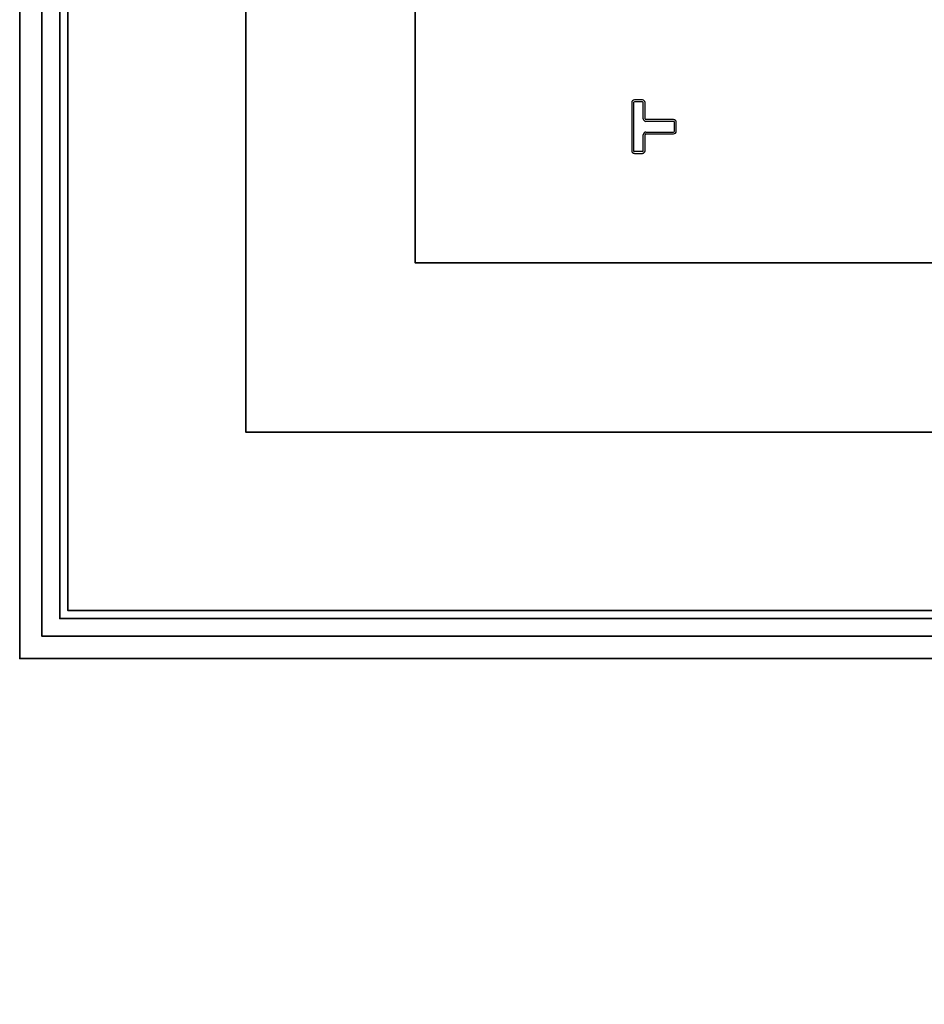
# Model space of a CAD drawing. Header units: millimetres. Extents: x 71658 to 298332, y -154437 to -30421.
# Tile 145 of 155: x 118696 to 119711, y -40323 to -39218. Entities that reach past the tile are written whole.
import ezdxf

# ---------------------------------------------------------------- set-up
doc = ezdxf.new("R2010")
doc.units = ezdxf.units.MM
doc.header["$LTSCALE"] = 500
doc.header["$MEASUREMENT"] = 0
doc.layers.add('A-03-PEENJOON', color=7, linetype='Continuous', lineweight=0)
doc.layers.add('A-04-JÄMEJOON', color=7, linetype='Continuous', lineweight=35)
doc.layers.add('Guiderails', color=30, linetype='Continuous')

# ---------------------------------------------------------------- blocks, each defined once
blk = doc.blocks.new('lift')
at = {"layer": 'Guiderails', "color": 251, "true_color": 0x636466}
for p, q in [((152313.4, -38162.5), (152313.4, -38216.5)), ((152315.4, -38162.5), (152315.4, -38216.5)), ((152325.4, -38159.5), (152316.4, -38159.5)), ((152325.4, -38161.5), (152316.4, -38161.5)), ((152326.4, -38180.5), (152326.4, -38162.5)), ((152328.4, -38180.5), (152328.4, -38162.5)), ((152360.4, -38181.5), (152329.4, -38181.5)), ((152360.4, -38183.5), (152329.4, -38183.5)), ((152361.4, -38194.5), (152361.4, -38184.5)), ((152363.4, -38194.5), (152363.4, -38184.5)), ((152326.4, -38216.5), (152326.4, -38198.5)), ((152328.4, -38216.5), (152328.4, -38198.5)), ((152329.4, -38195.5), (152360.4, -38195.5)), ((152329.4, -38197.5), (152360.4, -38197.5)), ((152325.4, -38217.5), (152316.4, -38217.5)), ((152316.4, -38219.5), (152325.4, -38219.5))]:
    blk.add_line(p, q, dxfattribs=at)
for centre, radius, start, end in [((152316.4, -38162.5), 3, 90, 180), ((152316.4, -38162.5), 1, 90, 180), ((152325.4, -38162.5), 3, 0, 90), ((152325.4, -38162.5), 1, 0, 90), ((152329.4, -38180.5), 3, 180, 270), ((152329.4, -38180.5), 1, 180, 270), ((152360.4, -38184.5), 3, 0, 90), ((152360.4, -38184.5), 1, 0, 90), ((152329.4, -38198.5), 3, 90, 180), ((152329.4, -38198.5), 1, 90, 180), ((152360.4, -38194.5), 1, 270, 0), ((152360.4, -38194.5), 3, 270, 0), ((152316.4, -38216.5), 3, 180, 270), ((152316.4, -38216.5), 1, 180, 270), ((152325.4, -38216.5), 3, 270, 0), ((152325.4, -38216.5), 1, 270, 0)]:
    blk.add_arc(centre, radius, start, end, dxfattribs=at)

msp = doc.modelspace()

# ---------------------------------------------------------------- linework, layer by layer
at = {"layer": 'A-04-JÄMEJOON'}
for points in [[(121289.803, -39020.997), (121289.803, -39490.997), (119139.803, -39490.997), (119139.803, -39180.997)], [(121090.214, -41140.998), (121035.781, -41140.998), (121035.781, -39934.997), (118695.803, -39934.997), (118695.803, -39126.972), (118949.394, -39127.042)], [(121060.781, -41140.998), (121060.781, -39909.997), (118720.803, -39909.997), (118720.803, -39151.984), (118949.383, -39152.042)], [(121080.781, -41140.998), (121080.781, -39889.997), (118740.803, -39889.997), (118740.803, -39171.993), (118949.374, -39172.042)], [(121289.802, -39880.997), (121289.802, -39880.997), (118749.803, -39880.997), (118749.803, -39180.997), (118949.37, -39181.042)], [(121289.802, -39680.997), (121289.802, -39680.997), (118949.803, -39680.997), (118949.803, -39180.997)]]:
    msp.add_lwpolyline(points, dxfattribs=at)

# ---------------------------------------------------------------- block references
at = {"layer": 'A-03-PEENJOON'}
msp.add_blockref('lift', (-32930.567, -1148.537), dxfattribs=at)

doc.saveas('drawing.dxf')
